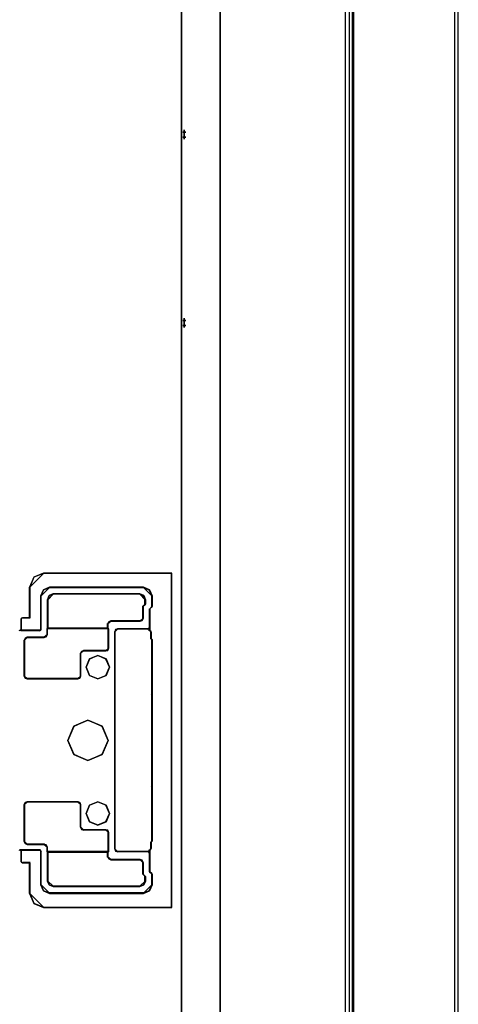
# Model space of a CAD drawing. Header units: millimetres. Extents: x 18084 to 52399, y 38174 to 56392.
# Tile 250 of 250: x 26294 to 26372, y 53622 to 53799. Entities that reach past the tile are written whole.
import ezdxf

# ---------------------------------------------------------------- set-up
doc = ezdxf.new("R2010")
doc.units = ezdxf.units.MM
doc.header["$LTSCALE"] = 100
for name, color, linetype in [('30', 7, 'Continuous'), ('5', 7, 'Continuous'), ('50', 7, 'Continuous'), ('51', 7, 'Continuous'), ('60', 7, 'Continuous')]:
    doc.layers.add(name, color=color, linetype=linetype)

msp = doc.modelspace()

# ---------------------------------------------------------------- linework, layer by layer
at = {"layer": '30', "color": 7}
for points in [[(26320.94, 53639.43), (26320.94, 53699.51), (26313.32, 53699.51), (26297.88, 53699.51), (26296.13, 53698.8), (26295.39, 53697.02), (26295.39, 53691.5), (26294.13, 53691.5), (26293.92, 53691.44), (26293.83, 53691.26), (26293.83, 53689.23), (26297.17, 53689.23), (26297.36, 53689.35), (26297.39, 53689.51), (26297.39, 53695.46), (26297.88, 53696.53), (26298.95, 53696.99), (26315.84, 53696.99), (26316.92, 53696.53), (26317.38, 53695.46), (26317.38, 53693.59), (26317.31, 53693.43), (26316.98, 53693.1), (26316.98, 53689.23), (26317.16, 53689.08), (26317.22, 53688.86), (26317.22, 53687.76), (26317.38, 53687.58), (26317.38, 53678.13), (26317.38, 53677.82), (26317.38, 53677.76), (26317.38, 53661.17), (26317.38, 53661.11), (26317.38, 53660.8), (26317.38, 53651.45), (26317.38, 53651.36), (26317.22, 53651.17), (26317.22, 53650.07), (26317.16, 53649.88), (26316.98, 53649.7), (26316.98, 53645.84), (26317.31, 53645.53), (26317.38, 53645.35), (26317.38, 53643.47), (26316.92, 53642.4), (26315.84, 53641.97), (26298.95, 53641.97), (26297.88, 53642.4), (26297.39, 53643.47), (26297.39, 53649.42), (26297.36, 53649.67), (26297.17, 53649.7), (26293.83, 53649.7), (26293.83, 53647.68), (26293.92, 53647.55), (26294.13, 53647.43), (26295.39, 53647.43), (26295.39, 53641.94), (26296.13, 53640.16), (26297.88, 53639.43), (26320.94, 53639.43)], [(26320.94, 53639.43), (26320.94, 53699.51), (26313.32, 53699.51), (26297.88, 53699.51), (26296.13, 53698.8), (26295.39, 53697.02), (26295.39, 53691.5), (26294.13, 53691.5), (26293.92, 53691.44), (26293.83, 53691.26), (26293.83, 53689.23), (26297.17, 53689.23), (26297.36, 53689.35), (26297.39, 53689.51), (26297.39, 53695.46), (26297.88, 53696.53), (26298.95, 53696.99), (26315.84, 53696.99), (26316.92, 53696.53), (26317.38, 53695.46), (26317.38, 53693.59), (26317.31, 53693.43), (26316.98, 53693.1), (26316.98, 53689.23), (26317.16, 53689.08), (26317.22, 53688.86), (26317.22, 53687.76), (26317.38, 53687.58), (26317.38, 53678.13), (26317.38, 53677.82), (26317.38, 53677.76), (26317.38, 53661.17), (26317.38, 53661.11), (26317.38, 53660.8), (26317.38, 53651.45), (26317.38, 53651.36), (26317.22, 53651.17), (26317.22, 53650.07), (26317.16, 53649.88), (26316.98, 53649.7), (26316.98, 53645.84), (26317.31, 53645.53), (26317.38, 53645.35), (26317.38, 53643.47), (26316.92, 53642.4), (26315.84, 53641.97), (26298.95, 53641.97), (26297.88, 53642.4), (26297.39, 53643.47), (26297.39, 53649.42), (26297.36, 53649.67), (26297.17, 53649.7), (26293.83, 53649.7), (26293.83, 53647.68), (26293.92, 53647.55), (26294.13, 53647.43), (26295.39, 53647.43), (26295.39, 53641.94), (26296.13, 53640.16), (26297.88, 53639.43), (26320.94, 53639.43)], [(26320.94, 53639.43), (26320.94, 53699.51), (26313.32, 53699.51), (26297.88, 53699.51), (26296.13, 53698.8), (26295.39, 53697.02), (26295.39, 53691.5), (26294.13, 53691.5), (26293.92, 53691.44), (26293.83, 53691.26), (26293.83, 53689.23), (26297.17, 53689.23), (26297.36, 53689.35), (26297.39, 53689.51), (26297.39, 53695.46), (26297.88, 53696.53), (26298.95, 53696.99), (26315.84, 53696.99), (26316.92, 53696.53), (26317.38, 53695.46), (26317.38, 53693.59), (26317.31, 53693.43), (26316.98, 53693.1), (26316.98, 53689.23), (26317.16, 53689.08), (26317.22, 53688.86), (26317.22, 53687.76), (26317.38, 53687.58), (26317.38, 53678.13), (26317.38, 53677.82), (26317.38, 53677.76), (26317.38, 53661.17), (26317.38, 53661.11), (26317.38, 53660.8), (26317.38, 53651.45), (26317.38, 53651.36), (26317.22, 53651.17), (26317.22, 53650.07), (26317.16, 53649.88), (26316.98, 53649.7), (26316.98, 53645.84), (26317.31, 53645.53), (26317.38, 53645.35), (26317.38, 53643.47), (26316.92, 53642.4), (26315.84, 53641.97), (26298.95, 53641.97), (26297.88, 53642.4), (26297.39, 53643.47), (26297.39, 53649.42), (26297.36, 53649.67), (26297.17, 53649.7), (26293.83, 53649.7), (26293.83, 53647.68), (26293.92, 53647.55), (26294.13, 53647.43), (26295.39, 53647.43), (26295.39, 53641.94), (26296.13, 53640.16), (26297.88, 53639.43), (26320.94, 53639.43)], [(26295.39, 53641.94), (26296.13, 53640.16), (26297.88, 53639.43), (26320.94, 53639.43), (26320.94, 53699.51), (26313.32, 53699.51), (26297.88, 53699.51), (26296.13, 53698.8), (26295.39, 53697.02), (26295.39, 53691.5), (26294.13, 53691.5), (26293.92, 53691.44), (26293.83, 53691.26), (26293.83, 53689.23), (26297.17, 53689.23), (26297.36, 53689.35), (26297.39, 53689.51), (26297.39, 53695.46), (26297.88, 53696.53), (26298.95, 53696.99), (26315.84, 53696.99), (26316.92, 53696.53), (26317.38, 53695.46), (26317.38, 53693.59), (26317.31, 53693.43), (26316.98, 53693.1), (26316.98, 53689.23), (26317.16, 53689.08), (26317.22, 53688.86), (26317.22, 53687.76), (26317.38, 53687.58), (26317.38, 53678.13), (26317.38, 53677.82), (26317.38, 53677.76), (26317.38, 53661.17), (26317.38, 53661.11), (26317.38, 53660.8), (26317.38, 53651.45), (26317.38, 53651.36), (26317.22, 53651.17), (26317.22, 53650.07), (26317.16, 53649.88), (26316.98, 53649.7), (26316.98, 53645.84), (26317.31, 53645.53), (26317.38, 53645.35), (26317.38, 53643.47), (26316.92, 53642.4), (26315.84, 53641.97), (26298.95, 53641.97), (26297.88, 53642.4), (26297.39, 53643.47), (26297.39, 53649.42), (26297.36, 53649.67), (26297.17, 53649.7), (26293.83, 53649.7), (26293.83, 53647.68), (26293.92, 53647.55), (26294.13, 53647.43), (26295.39, 53647.43), (26295.39, 53641.94)], [(26315.27, 53690.94), (26310.01, 53690.94), (26309.65, 53690.78), (26309.43, 53690.45), (26309.43, 53689.58), (26309.55, 53689.52), (26309.55, 53686.01), (26309.43, 53685.65), (26309.06, 53685.55), (26305.07, 53685.55), (26304.73, 53685.43), (26304.55, 53685.09), (26304.55, 53681), (26304.39, 53680.63), (26304.05, 53680.54), (26294.96, 53680.54), (26294.59, 53680.63), (26294.41, 53681), (26294.41, 53687.43), (26294.59, 53687.8), (26294.96, 53687.98), (26297.97, 53687.98), (26298.34, 53688.11), (26298.52, 53688.48), (26298.52, 53689.52), (26298.62, 53689.58), (26298.62, 53694.75), (26298.89, 53695.49), (26299.6, 53695.8), (26315.21, 53695.8), (26315.91, 53695.49), (26316.19, 53694.75), (26316.19, 53693.95), (26315.79, 53693.58), (26315.79, 53691.43), (26315.64, 53691.03), (26315.27, 53690.94)], [(26315.27, 53690.94), (26310.01, 53690.94), (26309.65, 53690.78), (26309.43, 53690.45), (26309.43, 53689.58), (26309.55, 53689.52), (26309.55, 53686.01), (26309.43, 53685.65), (26309.06, 53685.55), (26305.07, 53685.55), (26304.73, 53685.43), (26304.55, 53685.09), (26304.55, 53681), (26304.39, 53680.63), (26304.05, 53680.54), (26294.96, 53680.54), (26294.59, 53680.63), (26294.41, 53681), (26294.41, 53687.43), (26294.59, 53687.8), (26294.96, 53687.98), (26297.97, 53687.98), (26298.34, 53688.11), (26298.52, 53688.48), (26298.52, 53689.52), (26298.62, 53689.58), (26298.62, 53694.75), (26298.89, 53695.49), (26299.6, 53695.8), (26315.21, 53695.8), (26315.91, 53695.49), (26316.19, 53694.75), (26316.19, 53693.95), (26315.79, 53693.58), (26315.79, 53691.43), (26315.64, 53691.03), (26315.27, 53690.94)], [(26315.27, 53690.94), (26310.01, 53690.94), (26309.65, 53690.78), (26309.43, 53690.45), (26309.43, 53689.58), (26309.55, 53689.52), (26309.55, 53686.01), (26309.43, 53685.65), (26309.06, 53685.55), (26305.07, 53685.55), (26304.73, 53685.43), (26304.55, 53685.09), (26304.55, 53681), (26304.39, 53680.63), (26304.05, 53680.54), (26294.96, 53680.54), (26294.59, 53680.63), (26294.41, 53681), (26294.41, 53687.43), (26294.59, 53687.8), (26294.96, 53687.98), (26297.97, 53687.98), (26298.34, 53688.11), (26298.52, 53688.48), (26298.52, 53689.52), (26298.62, 53689.58), (26298.62, 53694.75), (26298.89, 53695.49), (26299.6, 53695.8), (26315.21, 53695.8), (26315.91, 53695.49), (26316.19, 53694.75), (26316.19, 53693.95), (26315.79, 53693.58), (26315.79, 53691.43), (26315.64, 53691.03), (26315.27, 53690.94)], [(26298.6, 53689.54), (26309.43, 53689.54), (26309.43, 53690.41), (26309.64, 53690.75), (26310.01, 53690.91), (26315.27, 53690.91), (26315.64, 53691), (26315.79, 53691.4), (26315.79, 53693.57), (26316.19, 53693.94), (26316.19, 53694.75), (26315.91, 53695.49), (26315.21, 53695.8), (26299.59, 53695.8), (26298.88, 53695.49), (26298.6, 53694.75), (26298.6, 53689.54)], [(26298.6, 53689.54), (26309.43, 53689.54), (26309.43, 53690.41), (26309.64, 53690.75), (26310.01, 53690.91), (26315.27, 53690.91), (26315.64, 53691), (26315.79, 53691.4), (26315.79, 53693.57), (26316.19, 53693.94), (26316.19, 53694.75), (26315.91, 53695.49), (26315.21, 53695.8), (26299.59, 53695.8), (26298.88, 53695.49), (26298.6, 53694.75), (26298.6, 53689.54)], [(26298.6, 53689.54), (26309.43, 53689.54), (26309.43, 53690.41), (26309.64, 53690.75), (26310.01, 53690.91), (26315.27, 53690.91), (26315.64, 53691), (26315.79, 53691.4), (26315.79, 53693.57), (26316.19, 53693.94), (26316.19, 53694.75), (26315.91, 53695.49), (26315.21, 53695.8), (26299.59, 53695.8), (26298.88, 53695.49), (26298.6, 53694.75), (26298.6, 53689.54)], [(26294.41, 53687.45), (26294.41, 53681), (26294.59, 53680.63), (26294.96, 53680.54), (26304.07, 53680.54), (26304.41, 53680.63), (26304.56, 53681), (26304.56, 53685.11), (26304.74, 53685.44), (26305.08, 53685.57), (26309.08, 53685.57), (26309.45, 53685.66), (26309.57, 53686.03), (26309.57, 53689.55), (26309.45, 53689.61), (26298.62, 53689.61), (26298.53, 53689.55), (26298.53, 53688.5), (26298.34, 53688.13), (26297.98, 53688.01), (26294.96, 53688.01), (26294.59, 53687.82), (26294.41, 53687.45)], [(26294.41, 53687.45), (26294.41, 53681), (26294.59, 53680.63), (26294.96, 53680.54), (26304.07, 53680.54), (26304.41, 53680.63), (26304.56, 53681), (26304.56, 53685.11), (26304.74, 53685.44), (26305.08, 53685.57), (26309.08, 53685.57), (26309.45, 53685.66), (26309.57, 53686.03), (26309.57, 53689.55), (26309.45, 53689.61), (26298.62, 53689.61), (26298.53, 53689.55), (26298.53, 53688.5), (26298.34, 53688.13), (26297.98, 53688.01), (26294.96, 53688.01), (26294.59, 53687.82), (26294.41, 53687.45)], [(26294.41, 53687.45), (26294.41, 53681), (26294.59, 53680.63), (26294.96, 53680.54), (26304.07, 53680.54), (26304.41, 53680.63), (26304.56, 53681), (26304.56, 53685.11), (26304.74, 53685.44), (26305.08, 53685.57), (26309.08, 53685.57), (26309.45, 53685.66), (26309.57, 53686.03), (26309.57, 53689.55), (26309.45, 53689.61), (26298.62, 53689.61), (26298.53, 53689.55), (26298.53, 53688.5), (26298.34, 53688.13), (26297.98, 53688.01), (26294.96, 53688.01), (26294.59, 53687.82), (26294.41, 53687.45)], [(26309.14, 53681.13), (26307.64, 53680.51), (26306.15, 53681.13), (26305.52, 53682.59), (26306.15, 53684.09), (26307.64, 53684.74), (26309.14, 53684.09), (26309.76, 53682.59), (26309.14, 53681.13)], [(26309.14, 53681.13), (26307.64, 53680.51), (26306.15, 53681.13), (26305.52, 53682.59), (26306.15, 53684.09), (26307.64, 53684.74), (26309.14, 53684.09), (26309.76, 53682.59), (26309.14, 53681.13)], [(26309.14, 53681.13), (26307.64, 53680.51), (26306.15, 53681.13), (26305.52, 53682.59), (26306.15, 53684.09), (26307.64, 53684.74), (26309.14, 53684.09), (26309.76, 53682.59), (26309.14, 53681.13)], [(26307.64, 53680.51), (26309.14, 53681.13), (26309.76, 53682.59), (26309.14, 53684.09), (26307.64, 53684.74), (26306.15, 53684.09), (26305.52, 53682.59), (26306.15, 53681.13), (26307.64, 53680.51)], [(26307.64, 53680.51), (26309.14, 53681.13), (26309.76, 53682.59), (26309.14, 53684.09), (26307.64, 53684.74), (26306.15, 53684.09), (26305.52, 53682.59), (26306.15, 53681.13), (26307.64, 53680.51)], [(26307.64, 53680.51), (26309.14, 53681.13), (26309.76, 53682.59), (26309.14, 53684.09), (26307.64, 53684.74), (26306.15, 53684.09), (26305.52, 53682.59), (26306.15, 53681.13), (26307.64, 53680.51)], [(26303.33, 53666.95), (26302.25, 53669.45), (26303.33, 53671.99), (26305.87, 53673.1), (26308.43, 53671.99), (26309.51, 53669.45), (26308.43, 53666.95), (26305.87, 53665.83), (26303.33, 53666.95)], [(26303.33, 53666.95), (26302.25, 53669.45), (26303.33, 53671.99), (26305.87, 53673.1), (26308.43, 53671.99), (26309.51, 53669.45), (26308.43, 53666.95), (26305.87, 53665.83), (26303.33, 53666.95)], [(26303.33, 53666.95), (26302.25, 53669.45), (26303.33, 53671.99), (26305.87, 53673.1), (26308.43, 53671.99), (26309.51, 53669.45), (26308.43, 53666.95), (26305.87, 53665.83), (26303.33, 53666.95)], [(26305.87, 53665.83), (26308.43, 53666.95), (26309.51, 53669.45), (26308.43, 53671.99), (26305.87, 53673.1), (26303.33, 53671.99), (26302.25, 53669.45), (26303.33, 53666.95), (26305.87, 53665.83)], [(26305.87, 53665.83), (26308.43, 53666.95), (26309.51, 53669.45), (26308.43, 53671.99), (26305.87, 53673.1), (26303.33, 53671.99), (26302.25, 53669.45), (26303.33, 53666.95), (26305.87, 53665.83)], [(26305.87, 53665.83), (26308.43, 53666.95), (26309.51, 53669.45), (26308.43, 53671.99), (26305.87, 53673.1), (26303.33, 53671.99), (26302.25, 53669.45), (26303.33, 53666.95), (26305.87, 53665.83)], [(26302.25, 53669.45), (26303.33, 53666.95), (26305.87, 53665.83), (26308.43, 53666.95), (26309.51, 53669.45), (26308.43, 53671.99), (26305.87, 53673.1), (26303.33, 53671.99), (26302.25, 53669.45)], [(26302.25, 53669.45), (26303.33, 53666.95), (26305.87, 53665.83), (26308.43, 53666.95), (26309.51, 53669.45), (26308.43, 53671.99), (26305.87, 53673.1), (26303.33, 53671.99), (26302.25, 53669.45)], [(26294.96, 53658.43), (26304.05, 53658.43), (26304.39, 53658.3), (26304.55, 53657.93), (26304.55, 53653.9), (26304.73, 53653.5), (26305.07, 53653.38), (26309.06, 53653.38), (26309.43, 53653.29), (26309.55, 53652.92), (26309.55, 53649.44), (26309.43, 53649.35), (26309.43, 53648.52), (26309.65, 53648.15), (26310.01, 53648), (26315.27, 53648), (26315.64, 53647.9), (26315.79, 53647.5), (26315.79, 53645.41), (26316.19, 53644.98), (26316.19, 53644.18), (26315.91, 53643.47), (26315.21, 53643.2), (26299.6, 53643.2), (26298.89, 53643.47), (26298.62, 53644.18), (26298.62, 53649.35), (26298.52, 53649.44), (26298.52, 53650.27), (26298.34, 53650.64), (26297.97, 53650.8), (26294.96, 53650.8), (26294.59, 53650.95), (26294.41, 53651.32), (26294.41, 53657.93), (26294.59, 53658.3), (26294.96, 53658.43)], [(26294.96, 53658.43), (26304.05, 53658.43), (26304.39, 53658.3), (26304.55, 53657.93), (26304.55, 53653.9), (26304.73, 53653.5), (26305.07, 53653.38), (26309.06, 53653.38), (26309.43, 53653.29), (26309.55, 53652.92), (26309.55, 53649.44), (26309.43, 53649.35), (26309.43, 53648.52), (26309.65, 53648.15), (26310.01, 53648), (26315.27, 53648), (26315.64, 53647.9), (26315.79, 53647.5), (26315.79, 53645.41), (26316.19, 53644.98), (26316.19, 53644.18), (26315.91, 53643.47), (26315.21, 53643.2), (26299.6, 53643.2), (26298.89, 53643.47), (26298.62, 53644.18), (26298.62, 53649.35), (26298.52, 53649.44), (26298.52, 53650.27), (26298.34, 53650.64), (26297.97, 53650.8), (26294.96, 53650.8), (26294.59, 53650.95), (26294.41, 53651.32), (26294.41, 53657.93), (26294.59, 53658.3), (26294.96, 53658.43)], [(26294.96, 53658.43), (26304.05, 53658.43), (26304.39, 53658.3), (26304.55, 53657.93), (26304.55, 53653.9), (26304.73, 53653.5), (26305.07, 53653.38), (26309.06, 53653.38), (26309.43, 53653.29), (26309.55, 53652.92), (26309.55, 53649.44), (26309.43, 53649.35), (26309.43, 53648.52), (26309.65, 53648.15), (26310.01, 53648), (26315.27, 53648), (26315.64, 53647.9), (26315.79, 53647.5), (26315.79, 53645.41), (26316.19, 53644.98), (26316.19, 53644.18), (26315.91, 53643.47), (26315.21, 53643.2), (26299.6, 53643.2), (26298.89, 53643.47), (26298.62, 53644.18), (26298.62, 53649.35), (26298.52, 53649.44), (26298.52, 53650.27), (26298.34, 53650.64), (26297.97, 53650.8), (26294.96, 53650.8), (26294.59, 53650.95), (26294.41, 53651.32), (26294.41, 53657.93), (26294.59, 53658.3), (26294.96, 53658.43)], [(26304.07, 53658.43), (26294.96, 53658.43), (26294.59, 53658.3), (26294.41, 53657.93), (26294.41, 53651.3), (26294.59, 53650.93), (26294.96, 53650.77), (26297.98, 53650.77), (26298.34, 53650.62), (26298.53, 53650.25), (26298.53, 53649.41), (26309.57, 53649.41), (26309.57, 53652.9), (26309.45, 53653.27), (26309.08, 53653.36), (26305.08, 53653.36), (26304.74, 53653.49), (26304.56, 53653.89), (26304.56, 53657.93), (26304.41, 53658.3), (26304.07, 53658.43)], [(26304.07, 53658.43), (26294.96, 53658.43), (26294.59, 53658.3), (26294.41, 53657.93), (26294.41, 53651.3), (26294.59, 53650.93), (26294.96, 53650.77), (26297.98, 53650.77), (26298.34, 53650.62), (26298.53, 53650.25), (26298.53, 53649.41), (26309.57, 53649.41), (26309.57, 53652.9), (26309.45, 53653.27), (26309.08, 53653.36), (26305.08, 53653.36), (26304.74, 53653.49), (26304.56, 53653.89), (26304.56, 53657.93), (26304.41, 53658.3), (26304.07, 53658.43)], [(26304.07, 53658.43), (26294.96, 53658.43), (26294.59, 53658.3), (26294.41, 53657.93), (26294.41, 53651.3), (26294.59, 53650.93), (26294.96, 53650.77), (26297.98, 53650.77), (26298.34, 53650.62), (26298.53, 53650.25), (26298.53, 53649.41), (26309.57, 53649.41), (26309.57, 53652.9), (26309.45, 53653.27), (26309.08, 53653.36), (26305.08, 53653.36), (26304.74, 53653.49), (26304.56, 53653.89), (26304.56, 53657.93), (26304.41, 53658.3), (26304.07, 53658.43)], [(26305.52, 53656.34), (26306.15, 53657.84), (26307.64, 53658.43), (26309.14, 53657.84), (26309.76, 53656.34), (26309.14, 53654.85), (26307.64, 53654.22), (26306.15, 53654.85), (26305.52, 53656.34)], [(26305.52, 53656.34), (26306.15, 53657.84), (26307.64, 53658.43), (26309.14, 53657.84), (26309.76, 53656.34), (26309.14, 53654.85), (26307.64, 53654.22), (26306.15, 53654.85), (26305.52, 53656.34)], [(26305.52, 53656.34), (26306.15, 53657.84), (26307.64, 53658.43), (26309.14, 53657.84), (26309.76, 53656.34), (26309.14, 53654.85), (26307.64, 53654.22), (26306.15, 53654.85), (26305.52, 53656.34)], [(26306.15, 53654.85), (26307.64, 53654.22), (26309.14, 53654.85), (26309.76, 53656.34), (26309.14, 53657.84), (26307.64, 53658.43), (26306.15, 53657.84), (26305.52, 53656.34), (26306.15, 53654.85)], [(26306.15, 53654.85), (26307.64, 53654.22), (26309.14, 53654.85), (26309.76, 53656.34), (26309.14, 53657.84), (26307.64, 53658.43), (26306.15, 53657.84), (26305.52, 53656.34), (26306.15, 53654.85)], [(26306.15, 53654.85), (26307.64, 53654.22), (26309.14, 53654.85), (26309.76, 53656.34), (26309.14, 53657.84), (26307.64, 53658.43), (26306.15, 53657.84), (26305.52, 53656.34), (26306.15, 53654.85)], [(26309.55, 53649.48), (26298.51, 53649.48), (26298.6, 53649.39), (26298.6, 53644.19), (26298.88, 53643.47), (26299.59, 53643.2), (26315.21, 53643.2), (26315.91, 53643.47), (26316.19, 53644.19), (26316.19, 53644.99), (26315.79, 53645.43), (26315.79, 53647.53), (26315.64, 53647.93), (26315.27, 53648.03), (26310.01, 53648.03), (26309.64, 53648.18), (26309.43, 53648.55), (26309.43, 53649.39), (26309.55, 53649.48)], [(26309.55, 53649.48), (26298.51, 53649.48), (26298.6, 53649.39), (26298.6, 53644.19), (26298.88, 53643.47), (26299.59, 53643.2), (26315.21, 53643.2), (26315.91, 53643.47), (26316.19, 53644.19), (26316.19, 53644.99), (26315.79, 53645.43), (26315.79, 53647.53), (26315.64, 53647.93), (26315.27, 53648.03), (26310.01, 53648.03), (26309.64, 53648.18), (26309.43, 53648.55), (26309.43, 53649.39), (26309.55, 53649.48)], [(26309.55, 53649.48), (26298.51, 53649.48), (26298.6, 53649.39), (26298.6, 53644.19), (26298.88, 53643.47), (26299.59, 53643.2), (26315.21, 53643.2), (26315.91, 53643.47), (26316.19, 53644.19), (26316.19, 53644.99), (26315.79, 53645.43), (26315.79, 53647.53), (26315.64, 53647.93), (26315.27, 53648.03), (26310.01, 53648.03), (26309.64, 53648.18), (26309.43, 53648.55), (26309.43, 53649.39), (26309.55, 53649.48)]]:
    msp.add_lwpolyline(points, close=True, dxfattribs=at)
at = {"layer": '30', "color": 59}
for points in [[(26320.94, 53639.43), (26320.94, 53699.51), (26313.32, 53699.51), (26297.88, 53699.51), (26296.13, 53698.8), (26295.39, 53697.02), (26295.39, 53691.5), (26294.13, 53691.5), (26293.92, 53691.44), (26293.83, 53691.26), (26293.83, 53689.23), (26297.17, 53689.23), (26297.36, 53689.35), (26297.39, 53689.51), (26297.39, 53695.46), (26297.88, 53696.53), (26298.95, 53696.99), (26315.84, 53696.99), (26316.92, 53696.53), (26317.38, 53695.46), (26317.38, 53693.59), (26317.31, 53693.43), (26316.98, 53693.1), (26316.98, 53689.23), (26317.16, 53689.08), (26317.22, 53688.86), (26317.22, 53687.76), (26317.38, 53687.58), (26317.38, 53678.13), (26317.38, 53677.82), (26317.38, 53677.76), (26317.38, 53661.17), (26317.38, 53661.11), (26317.38, 53660.8), (26317.38, 53651.45), (26317.38, 53651.36), (26317.22, 53651.17), (26317.22, 53650.07), (26317.16, 53649.88), (26316.98, 53649.7), (26316.98, 53645.84), (26317.31, 53645.53), (26317.38, 53645.35), (26317.38, 53643.47), (26316.92, 53642.4), (26315.84, 53641.97), (26298.95, 53641.97), (26297.88, 53642.4), (26297.39, 53643.47), (26297.39, 53649.42), (26297.36, 53649.67), (26297.17, 53649.7), (26293.83, 53649.7), (26293.83, 53647.68), (26293.92, 53647.55), (26294.13, 53647.43), (26295.39, 53647.43), (26295.39, 53641.94), (26296.13, 53640.16), (26297.88, 53639.43), (26320.94, 53639.43)], [(26295.39, 53641.94), (26296.13, 53640.16), (26297.88, 53639.43), (26320.94, 53639.43), (26320.94, 53699.51), (26313.32, 53699.51), (26297.88, 53699.51), (26296.13, 53698.8), (26295.39, 53697.02), (26295.39, 53691.5), (26294.13, 53691.5), (26293.92, 53691.44), (26293.83, 53691.26), (26293.83, 53689.23), (26297.17, 53689.23), (26297.36, 53689.35), (26297.39, 53689.51), (26297.39, 53695.46), (26297.88, 53696.53), (26298.95, 53696.99), (26315.84, 53696.99), (26316.92, 53696.53), (26317.38, 53695.46), (26317.38, 53693.59), (26317.31, 53693.43), (26316.98, 53693.1), (26316.98, 53689.23), (26317.16, 53689.08), (26317.22, 53688.86), (26317.22, 53687.76), (26317.38, 53687.58), (26317.38, 53678.13), (26317.38, 53677.82), (26317.38, 53677.76), (26317.38, 53661.17), (26317.38, 53661.11), (26317.38, 53660.8), (26317.38, 53651.45), (26317.38, 53651.36), (26317.22, 53651.17), (26317.22, 53650.07), (26317.16, 53649.88), (26316.98, 53649.7), (26316.98, 53645.84), (26317.31, 53645.53), (26317.38, 53645.35), (26317.38, 53643.47), (26316.92, 53642.4), (26315.84, 53641.97), (26298.95, 53641.97), (26297.88, 53642.4), (26297.39, 53643.47), (26297.39, 53649.42), (26297.36, 53649.67), (26297.17, 53649.7), (26293.83, 53649.7), (26293.83, 53647.68), (26293.92, 53647.55), (26294.13, 53647.43), (26295.39, 53647.43), (26295.39, 53641.94)], [(26320.9, 53639.46), (26320.9, 53699.47), (26313.31, 53699.47), (26297.9, 53699.47), (26296.16, 53698.77), (26295.42, 53696.99), (26295.42, 53691.48), (26294.17, 53691.48), (26293.95, 53691.42), (26293.86, 53691.23), (26293.86, 53689.21), (26297.2, 53689.21), (26297.38, 53689.33), (26297.41, 53689.49), (26297.41, 53695.43), (26297.9, 53696.5), (26298.97, 53696.96), (26315.82, 53696.96), (26316.89, 53696.5), (26317.35, 53695.43), (26317.35, 53693.56), (26317.29, 53693.41), (26316.95, 53693.07), (26316.95, 53689.21), (26317.14, 53689.06), (26317.2, 53688.84), (26317.2, 53687.74), (26317.35, 53687.56), (26317.35, 53678.12), (26317.35, 53677.81), (26317.35, 53677.75), (26317.35, 53661.18), (26317.35, 53661.12), (26317.35, 53660.81), (26317.35, 53651.47), (26317.35, 53651.38), (26317.2, 53651.19), (26317.2, 53650.09), (26317.14, 53649.91), (26316.95, 53649.72), (26316.95, 53645.86), (26317.29, 53645.56), (26317.35, 53645.37), (26317.35, 53643.5), (26316.89, 53642.43), (26315.82, 53642), (26298.97, 53642), (26297.9, 53642.43), (26297.41, 53643.5), (26297.41, 53649.45), (26297.38, 53649.69), (26297.2, 53649.72), (26293.86, 53649.72), (26293.86, 53647.7), (26293.95, 53647.58), (26294.17, 53647.46), (26295.42, 53647.46), (26295.42, 53641.97), (26296.16, 53640.2), (26297.9, 53639.46), (26320.9, 53639.46)], [(26295.42, 53641.97), (26296.16, 53640.2), (26297.9, 53639.46), (26320.9, 53639.46), (26320.9, 53699.47), (26313.31, 53699.47), (26297.9, 53699.47), (26296.16, 53698.77), (26295.42, 53696.99), (26295.42, 53691.48), (26294.17, 53691.48), (26293.95, 53691.42), (26293.86, 53691.23), (26293.86, 53689.21), (26297.2, 53689.21), (26297.38, 53689.33), (26297.41, 53689.49), (26297.41, 53695.43), (26297.9, 53696.5), (26298.97, 53696.96), (26315.82, 53696.96), (26316.89, 53696.5), (26317.35, 53695.43), (26317.35, 53693.56), (26317.29, 53693.41), (26316.95, 53693.07), (26316.95, 53689.21), (26317.14, 53689.06), (26317.2, 53688.84), (26317.2, 53687.74), (26317.35, 53687.56), (26317.35, 53678.12), (26317.35, 53677.81), (26317.35, 53677.75), (26317.35, 53661.18), (26317.35, 53661.12), (26317.35, 53660.81), (26317.35, 53651.47), (26317.35, 53651.38), (26317.2, 53651.19), (26317.2, 53650.09), (26317.14, 53649.91), (26316.95, 53649.72), (26316.95, 53645.86), (26317.29, 53645.56), (26317.35, 53645.37), (26317.35, 53643.5), (26316.89, 53642.43), (26315.82, 53642), (26298.97, 53642), (26297.9, 53642.43), (26297.41, 53643.5), (26297.41, 53649.45), (26297.38, 53649.69), (26297.2, 53649.72), (26293.86, 53649.72), (26293.86, 53647.7), (26293.95, 53647.58), (26294.17, 53647.46), (26295.42, 53647.46), (26295.42, 53641.97)], [(26315.27, 53690.94), (26310.01, 53690.94), (26309.65, 53690.78), (26309.43, 53690.45), (26309.43, 53689.58), (26309.55, 53689.52), (26309.55, 53686.01), (26309.43, 53685.65), (26309.06, 53685.55), (26305.07, 53685.55), (26304.73, 53685.43), (26304.55, 53685.09), (26304.55, 53681), (26304.39, 53680.63), (26304.05, 53680.54), (26294.96, 53680.54), (26294.59, 53680.63), (26294.41, 53681), (26294.41, 53687.43), (26294.59, 53687.8), (26294.96, 53687.98), (26297.97, 53687.98), (26298.34, 53688.11), (26298.52, 53688.48), (26298.52, 53689.52), (26298.62, 53689.58), (26298.62, 53694.75), (26298.89, 53695.49), (26299.6, 53695.8), (26315.21, 53695.8), (26315.91, 53695.49), (26316.19, 53694.75), (26316.19, 53693.95), (26315.79, 53693.58), (26315.79, 53691.43), (26315.64, 53691.03), (26315.27, 53690.94)], [(26298.6, 53689.54), (26309.43, 53689.54), (26309.43, 53690.41), (26309.64, 53690.75), (26310.01, 53690.91), (26315.27, 53690.91), (26315.64, 53691), (26315.79, 53691.4), (26315.79, 53693.57), (26316.19, 53693.94), (26316.19, 53694.75), (26315.91, 53695.49), (26315.21, 53695.8), (26299.59, 53695.8), (26298.88, 53695.49), (26298.6, 53694.75), (26298.6, 53689.54)], [(26298.64, 53689.58), (26309.42, 53689.58), (26309.42, 53690.43), (26309.63, 53690.77), (26310, 53690.92), (26315.24, 53690.92), (26315.61, 53691.02), (26315.76, 53691.42), (26315.76, 53693.56), (26316.16, 53693.93), (26316.16, 53694.72), (26315.88, 53695.46), (26315.18, 53695.77), (26299.62, 53695.77), (26298.91, 53695.46), (26298.64, 53694.72), (26298.64, 53689.58)], [(26294.41, 53687.45), (26294.41, 53681), (26294.59, 53680.63), (26294.96, 53680.54), (26304.07, 53680.54), (26304.41, 53680.63), (26304.56, 53681), (26304.56, 53685.11), (26304.74, 53685.44), (26305.08, 53685.57), (26309.08, 53685.57), (26309.45, 53685.66), (26309.57, 53686.03), (26309.57, 53689.55), (26309.45, 53689.61), (26298.62, 53689.61), (26298.53, 53689.55), (26298.53, 53688.5), (26298.34, 53688.13), (26297.98, 53688.01), (26294.96, 53688.01), (26294.59, 53687.82), (26294.41, 53687.45)], [(26309.14, 53681.13), (26307.64, 53680.51), (26306.15, 53681.13), (26305.52, 53682.59), (26306.15, 53684.09), (26307.64, 53684.74), (26309.14, 53684.09), (26309.76, 53682.59), (26309.14, 53681.13)], [(26307.64, 53680.51), (26309.14, 53681.13), (26309.76, 53682.59), (26309.14, 53684.09), (26307.64, 53684.74), (26306.15, 53684.09), (26305.52, 53682.59), (26306.15, 53681.13), (26307.64, 53680.51)], [(26307.64, 53680.54), (26309.11, 53681.15), (26309.73, 53682.59), (26309.11, 53684.06), (26307.64, 53684.71), (26306.17, 53684.06), (26305.56, 53682.59), (26306.17, 53681.15), (26307.64, 53680.54)], [(26303.33, 53666.95), (26302.25, 53669.45), (26303.33, 53671.99), (26305.87, 53673.1), (26308.43, 53671.99), (26309.51, 53669.45), (26308.43, 53666.95), (26305.87, 53665.83), (26303.33, 53666.95)], [(26305.87, 53665.83), (26308.43, 53666.95), (26309.51, 53669.45), (26308.43, 53671.99), (26305.87, 53673.1), (26303.33, 53671.99), (26302.25, 53669.45), (26303.33, 53666.95), (26305.87, 53665.83)], [(26302.25, 53669.45), (26303.33, 53666.95), (26305.87, 53665.83), (26308.43, 53666.95), (26309.51, 53669.45), (26308.43, 53671.99), (26305.87, 53673.1), (26303.33, 53671.99), (26302.25, 53669.45)], [(26305.87, 53665.87), (26308.41, 53666.97), (26309.48, 53669.45), (26308.41, 53671.96), (26305.87, 53673.07), (26303.35, 53671.96), (26302.28, 53669.45), (26303.35, 53666.97), (26305.87, 53665.87)], [(26302.28, 53669.45), (26303.35, 53666.97), (26305.87, 53665.87), (26308.41, 53666.97), (26309.48, 53669.45), (26308.41, 53671.96), (26305.87, 53673.07), (26303.35, 53671.96), (26302.28, 53669.45)], [(26294.96, 53658.43), (26304.05, 53658.43), (26304.39, 53658.3), (26304.55, 53657.93), (26304.55, 53653.9), (26304.73, 53653.5), (26305.07, 53653.38), (26309.06, 53653.38), (26309.43, 53653.29), (26309.55, 53652.92), (26309.55, 53649.44), (26309.43, 53649.35), (26309.43, 53648.52), (26309.65, 53648.15), (26310.01, 53648), (26315.27, 53648), (26315.64, 53647.9), (26315.79, 53647.5), (26315.79, 53645.41), (26316.19, 53644.98), (26316.19, 53644.18), (26315.91, 53643.47), (26315.21, 53643.2), (26299.6, 53643.2), (26298.89, 53643.47), (26298.62, 53644.18), (26298.62, 53649.35), (26298.52, 53649.44), (26298.52, 53650.27), (26298.34, 53650.64), (26297.97, 53650.8), (26294.96, 53650.8), (26294.59, 53650.95), (26294.41, 53651.32), (26294.41, 53657.93), (26294.59, 53658.3), (26294.96, 53658.43)], [(26304.07, 53658.43), (26294.96, 53658.43), (26294.59, 53658.3), (26294.41, 53657.93), (26294.41, 53651.3), (26294.59, 53650.93), (26294.96, 53650.77), (26297.98, 53650.77), (26298.34, 53650.62), (26298.53, 53650.25), (26298.53, 53649.41), (26309.57, 53649.41), (26309.57, 53652.9), (26309.45, 53653.27), (26309.08, 53653.36), (26305.08, 53653.36), (26304.74, 53653.49), (26304.56, 53653.89), (26304.56, 53657.93), (26304.41, 53658.3), (26304.07, 53658.43)], [(26304.06, 53658.39), (26294.99, 53658.39), (26294.63, 53658.27), (26294.44, 53657.9), (26294.44, 53651.32), (26294.63, 53650.95), (26294.99, 53650.79), (26297.99, 53650.79), (26298.36, 53650.64), (26298.55, 53650.27), (26298.55, 53649.45), (26309.54, 53649.45), (26309.54, 53652.91), (26309.42, 53653.28), (26309.05, 53653.37), (26305.07, 53653.37), (26304.73, 53653.49), (26304.55, 53653.89), (26304.55, 53657.9), (26304.4, 53658.27), (26304.06, 53658.39)], [(26305.52, 53656.34), (26306.15, 53657.84), (26307.64, 53658.43), (26309.14, 53657.84), (26309.76, 53656.34), (26309.14, 53654.85), (26307.64, 53654.22), (26306.15, 53654.85), (26305.52, 53656.34)], [(26306.15, 53654.85), (26307.64, 53654.22), (26309.14, 53654.85), (26309.76, 53656.34), (26309.14, 53657.84), (26307.64, 53658.43), (26306.15, 53657.84), (26305.52, 53656.34), (26306.15, 53654.85)], [(26306.17, 53654.87), (26307.64, 53654.26), (26309.11, 53654.87), (26309.73, 53656.34), (26309.11, 53657.81), (26307.64, 53658.39), (26306.17, 53657.81), (26305.56, 53656.34), (26306.17, 53654.87)], [(26309.55, 53649.48), (26298.51, 53649.48), (26298.6, 53649.39), (26298.6, 53644.19), (26298.88, 53643.47), (26299.59, 53643.2), (26315.21, 53643.2), (26315.91, 53643.47), (26316.19, 53644.19), (26316.19, 53644.99), (26315.79, 53645.43), (26315.79, 53647.53), (26315.64, 53647.93), (26315.27, 53648.03), (26310.01, 53648.03), (26309.64, 53648.18), (26309.43, 53648.55), (26309.43, 53649.39), (26309.55, 53649.48)], [(26309.54, 53649.45), (26298.55, 53649.45), (26298.64, 53649.36), (26298.64, 53644.21), (26298.91, 53643.5), (26299.62, 53643.23), (26315.18, 53643.23), (26315.88, 53643.5), (26316.16, 53644.21), (26316.16, 53645.01), (26315.76, 53645.43), (26315.76, 53647.52), (26315.61, 53647.92), (26315.24, 53648.01), (26310, 53648.01), (26309.63, 53648.16), (26309.42, 53648.53), (26309.42, 53649.36), (26309.54, 53649.45)]]:
    msp.add_lwpolyline(points, close=True, dxfattribs=at)
at = {"layer": '30', "color": 139}
for points in [[(26297.94, 53699.51), (26296.14, 53698.78), (26295.39, 53696.96), (26297.94, 53699.51)], [(26320.94, 53699.51), (26313.27, 53699.51), (26320.94, 53699.51)], [(26320.87, 53639.43), (26320.87, 53699.51), (26320.87, 53639.43)], [(26295.39, 53697.02), (26295.39, 53691.44), (26295.39, 53697.02)], [(26295.39, 53697.02), (26295.39, 53691.44), (26295.39, 53697.02)], [(26299.01, 53696.99), (26297.89, 53696.51), (26297.38, 53695.39), (26299.01, 53696.99)], [(26299.65, 53695.8), (26298.9, 53695.47), (26298.6, 53694.69), (26299.65, 53695.8)], [(26298.94, 53696.99), (26315.85, 53696.99), (26298.94, 53696.99)], [(26315.21, 53695.8), (26299.58, 53695.8), (26315.21, 53695.8)], [(26316.19, 53694.69), (26315.9, 53695.47), (26315.14, 53695.8), (26316.19, 53694.69)], [(26317.38, 53695.39), (26316.9, 53696.51), (26315.79, 53696.99), (26317.38, 53695.39)], [(26297.38, 53689.45), (26297.38, 53695.46), (26297.38, 53689.45)], [(26298.6, 53694.76), (26298.6, 53689.54), (26298.6, 53694.76)], [(26316.19, 53693.96), (26315.72, 53693.52), (26316.19, 53693.96)], [(26316.12, 53694.76), (26316.12, 53693.89), (26316.12, 53694.76)], [(26317.32, 53695.46), (26317.32, 53693.52), (26317.32, 53695.46)], [(26315.72, 53693.59), (26315.72, 53691.38), (26315.72, 53693.59)], [(26317.32, 53693.44), (26316.92, 53693.04), (26317.32, 53693.44)], [(26316.92, 53689.17), (26316.92, 53693.1), (26316.92, 53689.17)], [(26317.25, 53693.37), (26317.38, 53693.59), (26317.25, 53693.37)], [(26294.13, 53691.51), (26295.46, 53691.51), (26294.13, 53691.51)], [(26294.13, 53691.51), (26295.46, 53691.51), (26294.13, 53691.51)], [(26310.03, 53690.96), (26309.62, 53690.78), (26309.38, 53690.4), (26310.03, 53690.96)], [(26309.38, 53690.47), (26309.38, 53689.54), (26309.38, 53690.47)], [(26315.27, 53690.96), (26309.97, 53690.96), (26315.27, 53690.96)], [(26315.2, 53690.89), (26315.62, 53691), (26315.79, 53691.45), (26315.2, 53690.89)], [(26293.61, 53689.24), (26297.23, 53689.24), (26293.61, 53689.24)], [(26297.16, 53689.17), (26297.41, 53689.33), (26297.45, 53689.52), (26297.16, 53689.17)], [(26298.67, 53689.61), (26298.51, 53689.48), (26298.67, 53689.61)], [(26309.57, 53689.55), (26298.51, 53689.55), (26309.57, 53689.55)], [(26298.51, 53689.55), (26298.51, 53688.44), (26298.51, 53689.55)], [(26298.6, 53689.61), (26309.45, 53689.61), (26298.6, 53689.61)], [(26309.38, 53689.61), (26309.57, 53689.48), (26309.38, 53689.61)], [(26309.51, 53689.55), (26309.51, 53685.99), (26309.51, 53689.55)], [(26311.23, 53689.52), (26310.81, 53689.38), (26310.7, 53688.96), (26311.23, 53689.52)], [(26310.7, 53679.68), (26310.7, 53689.03), (26310.7, 53679.68)], [(26316.68, 53689.52), (26311.16, 53689.52), (26316.68, 53689.52)], [(26316.61, 53689.45), (26316.89, 53689.53), (26316.93, 53689.77), (26316.61, 53689.45)], [(26316.86, 53689.77), (26316.86, 53689.17), (26316.86, 53689.77)], [(26316.92, 53689.24), (26317.17, 53689.02), (26316.92, 53689.24)], [(26317.23, 53688.81), (26317.1, 53689.09), (26317.23, 53688.81)], [(26317.16, 53687.71), (26317.16, 53688.88), (26317.16, 53687.71)], [(26295.03, 53688.02), (26294.61, 53687.81), (26294.41, 53687.4), (26295.03, 53688.02)], [(26295.03, 53688.02), (26294.61, 53687.81), (26294.41, 53687.4), (26295.03, 53688.02)], [(26294.41, 53687.47), (26294.41, 53681), (26294.41, 53687.47)], [(26294.41, 53687.47), (26294.41, 53681), (26294.41, 53687.47)], [(26294.9, 53688.02), (26298.03, 53688.02), (26294.9, 53688.02)], [(26297.96, 53687.95), (26298.37, 53688.09), (26298.58, 53688.51), (26297.96, 53687.95)], [(26317.16, 53687.77), (26317.38, 53687.52), (26317.16, 53687.77)], [(26317.32, 53678.09), (26317.32, 53687.59), (26317.32, 53678.09)], [(26305.1, 53685.6), (26304.72, 53685.46), (26304.51, 53685.07), (26305.1, 53685.6)], [(26304.51, 53685.14), (26304.51, 53681), (26304.51, 53685.14)], [(26309.08, 53685.6), (26305.04, 53685.6), (26309.08, 53685.6)], [(26309.02, 53685.53), (26309.43, 53685.64), (26309.57, 53686.06), (26309.02, 53685.53)], [(26309.76, 53682.59), (26309.14, 53684.09), (26307.64, 53684.74), (26306.15, 53684.09), (26305.52, 53682.59), (26306.15, 53681.13), (26307.64, 53680.51), (26309.14, 53681.13), (26309.76, 53682.59)], [(26294.41, 53681.07), (26294.61, 53680.64), (26295.03, 53680.54), (26294.41, 53681.07)], [(26294.41, 53681.07), (26294.61, 53680.64), (26295.03, 53680.54), (26294.41, 53681.07)], [(26304.09, 53680.61), (26294.96, 53680.61), (26304.09, 53680.61)], [(26304.02, 53680.54), (26304.41, 53680.64), (26304.58, 53681.07), (26304.02, 53680.54)], [(26310.7, 53659.19), (26310.7, 53679.78), (26310.7, 53659.19)], [(26317.32, 53677.78), (26317.32, 53678.15), (26317.32, 53677.78)], [(26317.25, 53677.66), (26317.38, 53677.75), (26317.38, 53677.85), (26317.25, 53677.66)], [(26317.32, 53661.08), (26317.32, 53677.85), (26317.32, 53661.08)], [(26309.51, 53669.45), (26308.43, 53671.99), (26305.87, 53673.1), (26303.33, 53671.99), (26302.25, 53669.45), (26303.33, 53666.95), (26305.87, 53665.83), (26308.43, 53666.95), (26309.51, 53669.45)], [(26317.38, 53661.08), (26317.38, 53661.18), (26317.25, 53661.28), (26317.38, 53661.08)], [(26317.32, 53661.15), (26317.32, 53660.78), (26317.32, 53661.15)], [(26317.32, 53651.44), (26317.32, 53660.85), (26317.32, 53651.44)], [(26310.7, 53649.9), (26310.7, 53659.25), (26310.7, 53649.9)], [(26295.03, 53658.43), (26294.61, 53658.29), (26294.41, 53657.87), (26295.03, 53658.43)], [(26295.03, 53658.43), (26294.61, 53658.29), (26294.41, 53657.87), (26295.03, 53658.43)], [(26294.41, 53651.28), (26294.41, 53657.94), (26294.41, 53651.28)], [(26294.41, 53651.28), (26294.41, 53657.94), (26294.41, 53651.28)], [(26294.96, 53658.43), (26304.09, 53658.43), (26294.96, 53658.43)], [(26304.58, 53657.87), (26304.41, 53658.29), (26304.02, 53658.43), (26304.58, 53657.87)], [(26304.51, 53657.94), (26304.51, 53653.86), (26304.51, 53657.94)], [(26309.76, 53656.34), (26309.14, 53657.84), (26307.64, 53658.43), (26306.15, 53657.84), (26305.52, 53656.34), (26306.15, 53654.85), (26307.64, 53654.22), (26309.14, 53654.85), (26309.76, 53656.34)], [(26304.51, 53653.92), (26304.72, 53653.47), (26305.1, 53653.33), (26304.51, 53653.92)], [(26305.04, 53653.4), (26309.08, 53653.4), (26305.04, 53653.4)], [(26309.57, 53652.88), (26309.43, 53653.3), (26309.02, 53653.4), (26309.57, 53652.88)], [(26309.51, 53649.41), (26309.51, 53652.94), (26309.51, 53649.41)], [(26317.32, 53651.34), (26317.32, 53651.5), (26317.32, 53651.34)], [(26293.61, 53649.76), (26297.23, 53649.76), (26293.61, 53649.76)], [(26294.41, 53651.35), (26294.61, 53650.93), (26295.03, 53650.76), (26294.41, 53651.35)], [(26294.41, 53651.35), (26294.61, 53650.93), (26295.03, 53650.76), (26294.41, 53651.35)], [(26298.03, 53650.83), (26294.96, 53650.83), (26298.03, 53650.83)], [(26297.45, 53649.41), (26297.41, 53649.72), (26297.16, 53649.76), (26297.45, 53649.41)], [(26298.58, 53650.24), (26298.37, 53650.66), (26297.96, 53650.83), (26298.58, 53650.24)], [(26298.51, 53650.31), (26298.51, 53649.41), (26298.51, 53650.31)], [(26310.7, 53649.97), (26310.81, 53649.55), (26311.23, 53649.41), (26310.7, 53649.97)], [(26316.86, 53649.76), (26316.86, 53649.41), (26316.86, 53649.76)], [(26316.92, 53649.69), (26317.17, 53649.94), (26316.92, 53649.69)], [(26316.92, 53645.83), (26316.92, 53649.76), (26316.92, 53645.83)], [(26317.1, 53649.87), (26317.23, 53650.13), (26317.1, 53649.87)], [(26317.16, 53651.16), (26317.38, 53651.41), (26317.16, 53651.16)], [(26317.16, 53650.06), (26317.16, 53651.23), (26317.16, 53650.06)], [(26297.38, 53643.47), (26297.38, 53649.48), (26297.38, 53643.47)], [(26309.57, 53649.48), (26298.51, 53649.48), (26309.57, 53649.48)], [(26298.67, 53649.32), (26298.51, 53649.48), (26298.67, 53649.32)], [(26298.6, 53649.39), (26298.6, 53644.18), (26298.6, 53649.39)], [(26298.6, 53649.39), (26309.45, 53649.39), (26298.6, 53649.39)], [(26309.38, 53649.32), (26309.57, 53649.48), (26309.38, 53649.32)], [(26309.38, 53648.5), (26309.38, 53649.39), (26309.38, 53648.5)], [(26309.38, 53648.56), (26309.62, 53648.15), (26310.03, 53647.97), (26309.38, 53648.56)], [(26315.27, 53648.04), (26309.97, 53648.04), (26315.27, 53648.04)], [(26316.68, 53649.48), (26311.16, 53649.48), (26316.68, 53649.48)], [(26315.79, 53647.48), (26315.62, 53647.94), (26315.2, 53648.04), (26315.79, 53647.48)], [(26316.93, 53649.17), (26316.89, 53649.4), (26316.61, 53649.48), (26316.93, 53649.17)], [(26316.86, 53649.48), (26316.86, 53649.17), (26316.86, 53649.48)], [(26294.13, 53647.49), (26295.46, 53647.49), (26294.13, 53647.49)], [(26294.13, 53647.49), (26295.46, 53647.49), (26294.13, 53647.49)], [(26295.39, 53641.94), (26295.39, 53647.49), (26295.39, 53641.94)], [(26295.39, 53641.94), (26295.39, 53647.49), (26295.39, 53641.94)], [(26315.72, 53647.55), (26315.72, 53645.4), (26315.72, 53647.55)], [(26316.19, 53644.97), (26315.72, 53645.47), (26316.19, 53644.97)], [(26316.12, 53644.18), (26316.12, 53645.04), (26316.12, 53644.18)], [(26317.32, 53645.52), (26316.92, 53645.9), (26317.32, 53645.52)], [(26317.38, 53645.34), (26317.25, 53645.59), (26317.38, 53645.34)], [(26317.32, 53645.41), (26317.32, 53643.47), (26317.32, 53645.41)], [(26297.38, 53643.54), (26297.89, 53642.42), (26299.01, 53641.97), (26297.38, 53643.54)], [(26298.6, 53644.24), (26298.9, 53643.49), (26299.65, 53643.2), (26298.6, 53644.24)], [(26315.21, 53643.26), (26299.58, 53643.26), (26315.21, 53643.26)], [(26315.14, 53643.2), (26315.9, 53643.49), (26316.19, 53644.24), (26315.14, 53643.2)], [(26315.79, 53641.97), (26316.9, 53642.42), (26317.38, 53643.54), (26315.79, 53641.97)], [(26295.39, 53642.01), (26296.14, 53640.18), (26297.94, 53639.43), (26295.39, 53642.01)], [(26298.94, 53642.04), (26315.85, 53642.04), (26298.94, 53642.04)]]:
    msp.add_lwpolyline(points, close=True, dxfattribs=at)
at = {"layer": '30', "color": 7}
msp.add_lwpolyline([(26293.43, 53649.76), (26293.61, 53649.7), (26293.83, 53649.7), (26297.18, 53649.7), (26297.36, 53649.67), (26297.39, 53649.42), (26297.39, 53643.47), (26297.88, 53642.4), (26298.96, 53641.97), (26315.85, 53641.97), (26316.92, 53642.4), (26317.38, 53643.47), (26317.38, 53645.34), (26317.32, 53645.53), (26316.99, 53645.83), (26316.99, 53649.7), (26317.17, 53649.88), (26317.23, 53650.07), (26317.23, 53651.17), (26317.38, 53651.36), (26317.38, 53651.45), (26317.38, 53660.8), (26317.38, 53661.11), (26317.38, 53661.17), (26317.38, 53661.17), (26317.38, 53677.76), (26317.38, 53677.82), (26317.38, 53678.13), (26317.38, 53687.58), (26317.23, 53687.76), (26317.23, 53688.87), (26317.17, 53689.08), (26316.99, 53689.23), (26316.99, 53693.1), (26317.32, 53693.44), (26317.38, 53693.59), (26317.38, 53695.46), (26316.92, 53696.53), (26315.85, 53696.99), (26298.96, 53696.99), (26297.88, 53696.53), (26297.39, 53695.46), (26297.39, 53689.51), (26297.36, 53689.36), (26297.18, 53689.23), (26293.83, 53689.23), (26293.61, 53689.23), (26293.43, 53689.17)], dxfattribs=at)
msp.add_lwpolyline([(26293.43, 53649.76), (26293.61, 53649.7), (26293.83, 53649.7), (26297.18, 53649.7), (26297.36, 53649.67), (26297.39, 53649.42), (26297.39, 53643.47), (26297.88, 53642.4), (26298.96, 53641.97), (26315.85, 53641.97), (26316.92, 53642.4), (26317.38, 53643.47), (26317.38, 53645.34), (26317.32, 53645.53), (26316.99, 53645.83), (26316.99, 53649.7), (26317.17, 53649.88), (26317.23, 53650.07), (26317.23, 53651.17), (26317.38, 53651.36), (26317.38, 53651.45), (26317.38, 53660.8), (26317.38, 53661.11), (26317.38, 53661.17), (26317.38, 53661.17), (26317.38, 53677.76), (26317.38, 53677.82), (26317.38, 53678.13), (26317.38, 53687.58), (26317.23, 53687.76), (26317.23, 53688.87), (26317.17, 53689.08), (26316.99, 53689.23), (26316.99, 53693.1), (26317.32, 53693.44), (26317.38, 53693.59), (26317.38, 53695.46), (26316.92, 53696.53), (26315.85, 53696.99), (26298.96, 53696.99), (26297.88, 53696.53), (26297.39, 53695.46), (26297.39, 53689.51), (26297.36, 53689.36), (26297.18, 53689.23), (26293.83, 53689.23), (26293.61, 53689.23), (26293.43, 53689.17)], dxfattribs=at)
msp.add_lwpolyline([(26293.43, 53649.76), (26293.61, 53649.7), (26293.83, 53649.7), (26297.18, 53649.7), (26297.36, 53649.67), (26297.39, 53649.42), (26297.39, 53643.47), (26297.88, 53642.4), (26298.96, 53641.97), (26315.85, 53641.97), (26316.92, 53642.4), (26317.38, 53643.47), (26317.38, 53645.34), (26317.32, 53645.53), (26316.99, 53645.83), (26316.99, 53649.7), (26317.17, 53649.88), (26317.23, 53650.07), (26317.23, 53651.17), (26317.38, 53651.36), (26317.38, 53651.45), (26317.38, 53660.8), (26317.38, 53661.11), (26317.38, 53661.17), (26317.38, 53661.17), (26317.38, 53677.76), (26317.38, 53677.82), (26317.38, 53678.13), (26317.38, 53687.58), (26317.23, 53687.76), (26317.23, 53688.87), (26317.17, 53689.08), (26316.99, 53689.23), (26316.99, 53693.1), (26317.32, 53693.44), (26317.38, 53693.59), (26317.38, 53695.46), (26316.92, 53696.53), (26315.85, 53696.99), (26298.96, 53696.99), (26297.88, 53696.53), (26297.39, 53695.46), (26297.39, 53689.51), (26297.36, 53689.36), (26297.18, 53689.23), (26293.83, 53689.23), (26293.61, 53689.23), (26293.43, 53689.17)], dxfattribs=at)
at = {"layer": '30', "color": 59}
msp.add_lwpolyline([(26293.43, 53649.76), (26293.61, 53649.7), (26293.83, 53649.7), (26297.18, 53649.7), (26297.36, 53649.67), (26297.39, 53649.42), (26297.39, 53643.47), (26297.88, 53642.4), (26298.96, 53641.97), (26315.85, 53641.97), (26316.92, 53642.4), (26317.38, 53643.47), (26317.38, 53645.34), (26317.32, 53645.53), (26316.99, 53645.83), (26316.99, 53649.7), (26317.17, 53649.88), (26317.23, 53650.07), (26317.23, 53651.17), (26317.38, 53651.36), (26317.38, 53651.45), (26317.38, 53660.8), (26317.38, 53661.11), (26317.38, 53661.17), (26317.38, 53661.17), (26317.38, 53677.76), (26317.38, 53677.82), (26317.38, 53678.13), (26317.38, 53687.58), (26317.23, 53687.76), (26317.23, 53688.87), (26317.17, 53689.08), (26316.99, 53689.23), (26316.99, 53693.1), (26317.32, 53693.44), (26317.38, 53693.59), (26317.38, 53695.46), (26316.92, 53696.53), (26315.85, 53696.99), (26298.96, 53696.99), (26297.88, 53696.53), (26297.39, 53695.46), (26297.39, 53689.51), (26297.36, 53689.36), (26297.18, 53689.23), (26293.83, 53689.23), (26293.61, 53689.23), (26293.43, 53689.17)], dxfattribs=at)
at = {"layer": '30', "color": 254}
msp.add_lwpolyline([(26294.44, 53687.43), (26294.44, 53681.03), (26294.63, 53680.66), (26294.99, 53680.57), (26304.06, 53680.57), (26304.4, 53680.66), (26304.55, 53681.03), (26304.55, 53685.1), (26304.73, 53685.44), (26305.07, 53685.56), (26309.05, 53685.56), (26309.42, 53685.66), (26309.54, 53686.02), (26309.54, 53689.52), (26309.42, 53689.58), (26298.64, 53689.58), (26298.55, 53689.52), (26298.55, 53688.48), (26298.36, 53688.11), (26297.99, 53687.99), (26294.99, 53687.99), (26294.63, 53687.8), (26294.44, 53687.43)], close=True, dxfattribs=at)
at = {"layer": '5', "color": 7}
msp.add_line((26322.67, 54240.77), (26322.67, 53546.03), dxfattribs=at)
at = {"layer": '5', "color": 59}
msp.add_line((26322.68, 53546.03), (26322.68, 54240.77), dxfattribs=at)
at = {"layer": '5', "color": 7}
msp.add_lwpolyline([(26372.43, 53524.45), (26372.43, 54295.29)], dxfattribs=at)
at = {"layer": '5', "color": 59}
msp.add_lwpolyline([(26322.68, 53546.03), (26322.68, 54240.77)], dxfattribs=at)
at = {"layer": '50', "color": 59}
for p, q in [((26371.76, 54295.06), (26371.76, 53526.57)), ((26353.43, 53544.31), (26353.43, 54278.29)), ((26353.57, 53544.31), (26353.57, 54278.38)), ((26353.57, 54278.37), (26353.57, 53526.45)), ((26353.57, 54278.37), (26353.57, 53544.31)), ((26329.64, 54264.69), (26329.64, 53546.03))]:
    msp.add_line(p, q, dxfattribs=at)
at = {"layer": '50', "color": 7}
for p, q in [((26353.57, 53544.31), (26353.57, 54278.38)), ((26353.57, 53544.31), (26353.57, 54278.38)), ((26329.64, 53546.03), (26329.64, 54264.69)), ((26329.64, 54264.69), (26329.64, 53546.03)), ((26329.64, 54264.69), (26329.64, 53546.03))]:
    msp.add_line(p, q, dxfattribs=at)
for points in [[(26353.43, 54278.29), (26353.43, 53544.31)], [(26353.57, 54278.38), (26353.57, 53544.31)]]:
    msp.add_lwpolyline(points, dxfattribs=at)
at = {"layer": '51', "color": 254}
for points in [[(26323.18, 53779.19), (26323.18, 53778.38), (26323.18, 53779.19)], [(26322.9, 53778.79), (26323.47, 53778.79), (26322.9, 53778.79)], [(26322.9, 53777.86), (26323.47, 53777.86), (26322.9, 53777.86)], [(26323.18, 53778.32), (26323.18, 53777.52), (26323.18, 53778.32)], [(26323.18, 53745.35), (26323.18, 53744.54), (26323.18, 53745.35)], [(26322.9, 53744.95), (26323.47, 53744.95), (26322.9, 53744.95)], [(26322.9, 53744.02), (26323.47, 53744.02), (26322.9, 53744.02)], [(26323.18, 53744.48), (26323.18, 53743.68), (26323.18, 53744.48)]]:
    msp.add_lwpolyline(points, close=True, dxfattribs=at)
at = {"layer": '60', "color": 7}
msp.add_line((26352.11, 54277.5), (26352.11, 53544.31), dxfattribs=at)
at = {"layer": '60', "color": 59}
msp.add_line((26352.86, 53544.31), (26352.86, 54277.5), dxfattribs=at)

doc.saveas('drawing.dxf')
